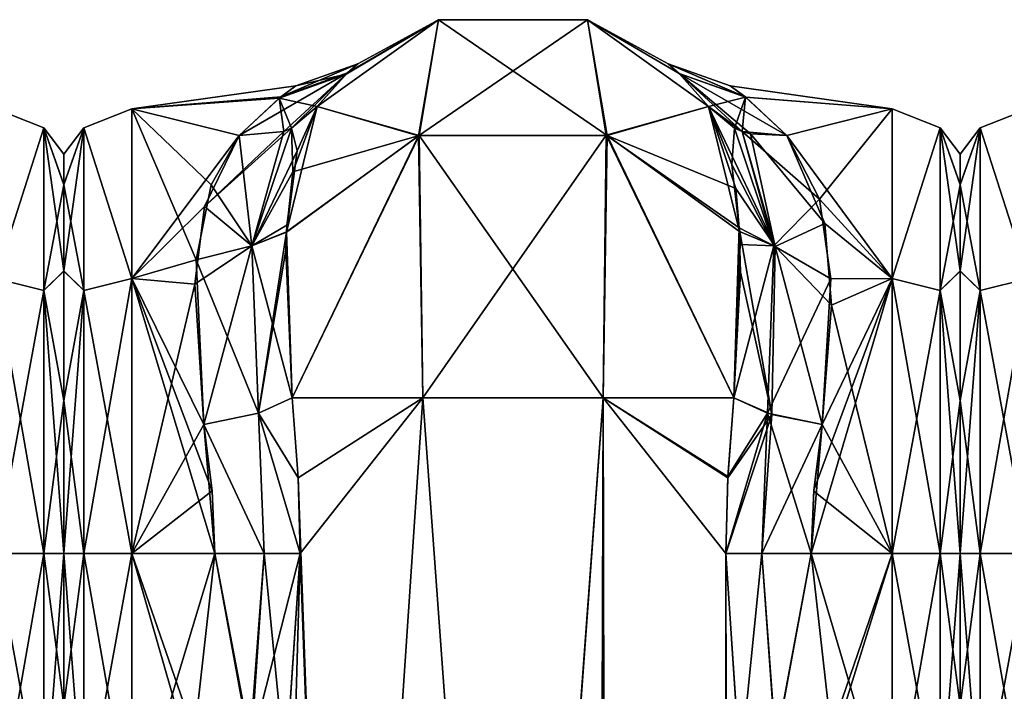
# Model space of a CAD drawing. Extents: x -23 to 1160, y -1799 to -1.
# Tile 173 of 216: x 642 to 692, y -35 to -1. Entities that reach past the tile are written whole.
import ezdxf

# ---------------------------------------------------------------- set-up
doc = ezdxf.new("R2010")
doc.units = 0
doc.header["$LTSCALE"] = 72.282644
for name, color, linetype in [('1000', 7, 'CONTINUOUS'), ('1002', 7, 'CONTINUOUS'), ('1003', 7, 'CONTINUOUS'), ('1004', 7, 'CONTINUOUS'), ('1007', 7, 'CONTINUOUS'), ('1008', 7, 'CONTINUOUS'), ('1027', 7, 'CONTINUOUS'), ('1028', 7, 'CONTINUOUS'), ('1029', 7, 'CONTINUOUS'), ('1030', 7, 'CONTINUOUS'), ('1032', 7, 'CONTINUOUS'), ('1033', 7, 'CONTINUOUS'), ('1034', 7, 'CONTINUOUS'), ('1035', 7, 'CONTINUOUS'), ('1036', 7, 'CONTINUOUS'), ('1040', 7, 'CONTINUOUS'), ('1041', 7, 'CONTINUOUS'), ('1042', 7, 'CONTINUOUS'), ('1043', 7, 'CONTINUOUS'), ('1044', 7, 'CONTINUOUS'), ('1078', 7, 'CONTINUOUS'), ('1083', 7, 'CONTINUOUS'), ('1084', 7, 'CONTINUOUS'), ('915', 7, 'CONTINUOUS'), ('918', 7, 'CONTINUOUS'), ('919', 7, 'CONTINUOUS'), ('991', 7, 'CONTINUOUS'), ('992', 7, 'CONTINUOUS'), ('993', 7, 'CONTINUOUS'), ('994', 7, 'CONTINUOUS'), ('995', 7, 'CONTINUOUS'), ('996', 7, 'CONTINUOUS'), ('997', 7, 'CONTINUOUS'), ('998', 7, 'CONTINUOUS'), ('999', 7, 'CONTINUOUS')]:
    doc.layers.add(name, color=color, linetype=linetype)

msp = doc.modelspace()

# ---------------------------------------------------------------- linework, layer by layer
at = {"layer": '1000', "linetype": 'CONTINUOUS'}
for points in [[(655.714, -20, 25.768), (656.021, -24.104, 26.383), (662.429, -20, 32.115), (655.714, -20, 25.768)], [(656.021, -24.104, 26.383), (658.162, -83.45, 29.29), (662.429, -20, 32.115), (656.021, -24.104, 26.383)], [(658.162, -83.45, 29.29), (667.05, -83.45, 33), (662.429, -20, 32.115), (658.162, -83.45, 29.29)], [(662.429, -20, 32.115), (667.05, -83.45, 33), (671.67, -20, 32.115), (662.429, -20, 32.115)], [(667.05, -83.45, 33), (675.795, -1716.55, 29.333), (671.67, -20, 32.115), (667.05, -83.45, 33)], [(671.67, -20, 32.115), (675.795, -1716.55, 29.333), (677.976, -28, 26.571), (671.67, -20, 32.115)], [(678.386, -20.004, 25.768), (671.67, -20, 32.115), (678.082, -24.05, 26.377), (678.386, -20.004, 25.768)], [(678.082, -24.05, 26.377), (671.67, -20, 32.115), (677.976, -28, 26.571), (678.082, -24.05, 26.377)], [(656.124, -28, 26.571), (658.162, -83.45, 29.29), (656.021, -24.104, 26.383), (656.124, -28, 26.571)], [(655.394, -39.016, 25.015), (658.162, -83.45, 29.29), (656.124, -28, 26.571), (655.394, -39.016, 25.015)], [(675.795, -1716.55, 29.333), (679.55, -1716.55, 20.5), (677.976, -28, 26.571), (675.795, -1716.55, 29.333)], [(677.976, -28, 26.571), (679.55, -1716.55, 20.5), (678.705, -39.005, 25.017), (677.976, -28, 26.571)]]:
    msp.add_3dface(points, dxfattribs=at)
at = {"layer": '1002', "linetype": 'CONTINUOUS'}
for points in [[(644, -7.503, -0.009), (644, -9.067, -7.858), (644, -9.061, 7.844), (644, -7.503, -0.009)], [(644, -9.061, 7.844), (644, -9.067, -7.858), (644, -13.49, 14.479), (644, -9.061, 7.844)], [(644, -9.067, -7.858), (644, -13.498, -14.487), (644, -13.49, 14.479), (644, -9.067, -7.858)], [(644, -13.49, 14.479), (644, -13.498, -14.487), (644, -20.146, 18.933), (644, -13.49, 14.479)], [(644, -13.498, -14.487), (644, -20.151, -18.934), (644, -20.146, 18.933), (644, -13.498, -14.487)], [(644, -20.151, -18.934), (644, -28, -20.5), (644, -20.146, 18.933), (644, -20.151, -18.934)], [(644, -20.146, 18.933), (644, -28, -20.5), (644, -28, 20.5), (644, -20.146, 18.933)], [(644, -28, 20.5), (644, -28, -20.5), (644, -35.792, -18.957), (644, -28, 20.5)], [(644, -35.799, 18.954), (644, -28, 20.5), (644, -35.792, -18.957), (644, -35.799, 18.954)]]:
    msp.add_3dface(points, dxfattribs=at)
at = {"layer": '1003', "linetype": 'CONTINUOUS'}
for points in [[(655.909, -4.001, -0.19), (655.052, -4.622, -5.427), (647.5, -5.174, 7.414), (655.909, -4.001, -0.19)], [(655.142, -4.552, 5.116), (655.909, -4.001, -0.19), (647.5, -5.174, 7.414), (655.142, -4.552, 5.116)], [(652.993, -6.547, 10.759), (655.142, -4.552, 5.116), (647.5, -5.174, 7.414), (652.993, -6.547, 10.759)], [(655.052, -4.622, -5.427), (652.993, -6.547, -10.759), (647.5, -5.175, -7.417), (655.052, -4.622, -5.427)], [(647.5, -5.174, 7.414), (655.052, -4.622, -5.427), (647.5, -5.175, -7.417), (647.5, -5.174, 7.414)], [(647.5, -13.877, 19.404), (652.993, -6.547, 10.759), (647.5, -5.174, 7.414), (647.5, -13.877, 19.404)], [(647.5, -5.175, -7.417), (652.993, -6.547, -10.759), (651.558, -9.068, -14.75), (647.5, -5.175, -7.417)], [(647.5, -13.88, -19.407), (647.5, -5.175, -7.417), (650.799, -12.931, -18.68), (647.5, -13.88, -19.407)], [(650.799, -12.931, -18.68), (647.5, -5.175, -7.417), (651.558, -9.068, -14.75), (650.799, -12.931, -18.68)], [(651.227, -10.182, 16.079), (652.993, -6.547, 10.759), (647.5, -13.877, 19.404), (651.227, -10.182, 16.079)], [(650.722, -14.172, 19.616), (651.227, -10.182, 16.079), (647.5, -13.877, 19.404), (650.722, -14.172, 19.616)], [(651.18, -21.379, -23.069), (647.5, -13.88, -19.407), (650.799, -12.931, -18.68), (651.18, -21.379, -23.069)], [(647.5, -28, 24), (650.722, -14.172, 19.616), (647.5, -13.877, 19.404), (647.5, -28, 24)], [(647.5, -28, -24), (647.5, -13.88, -19.407), (651.753, -28, -24), (647.5, -28, -24)], [(651.753, -28, -24), (647.5, -13.88, -19.407), (651.611, -24.794, -23.785), (651.753, -28, -24)], [(651.611, -24.794, -23.785), (647.5, -13.88, -19.407), (651.18, -21.379, -23.069), (651.611, -24.794, -23.785)], [(651.18, -21.379, 23.069), (650.722, -14.172, 19.616), (647.5, -28, 24), (651.18, -21.379, 23.069)], [(651.611, -24.787, 23.784), (651.18, -21.379, 23.069), (647.5, -28, 24), (651.611, -24.787, 23.784)], [(651.753, -28, 24), (651.611, -24.787, 23.784), (647.5, -28, 24), (651.753, -28, 24)]]:
    msp.add_3dface(points, dxfattribs=at)
at = {"layer": '1004', "linetype": 'CONTINUOUS'}
for points in [[(651.753, -28, 24), (647.5, -28, 24), (647.5, -42.103, 19.419), (651.753, -28, 24)], [(651.753, -28, 24), (647.5, -42.103, 19.419), (650.726, -37.118, 22.201), (651.753, -28, 24)], [(647.5, -28, -24), (651.753, -28, -24), (650.706, -37.264, -22.14), (647.5, -28, -24)], [(650.484, -38.393, -21.633), (647.5, -28, -24), (650.706, -37.264, -22.14), (650.484, -38.393, -21.633)], [(647.5, -28, -24), (650.484, -38.393, -21.633), (647.5, -42.099, -19.422), (647.5, -28, -24)]]:
    msp.add_3dface(points, dxfattribs=at)
at = {"layer": '1007', "linetype": 'CONTINUOUS'}
for points in [[(647.5, -13.877, 19.404), (647.5, -5.174, 7.414), (645.025, -6.15, 7.1), (647.5, -13.877, 19.404)], [(647.5, -5.174, 7.414), (647.5, -5.175, -7.417), (645.025, -6.15, -7.1), (647.5, -5.174, 7.414)], [(647.5, -5.174, 7.414), (645.025, -6.15, -7.1), (645.025, -6.15, 7.1), (647.5, -5.174, 7.414)], [(647.5, -5.175, -7.417), (647.5, -13.88, -19.407), (645.025, -6.15, -7.1), (647.5, -5.175, -7.417)], [(644, -9.067, -7.858), (644, -7.503, -0.009), (645.025, -6.15, -7.1), (644, -9.067, -7.858)], [(645.025, -14.496, -18.587), (644, -9.067, -7.858), (645.025, -6.15, -7.1), (645.025, -14.496, -18.587)], [(644, -7.503, -0.009), (644, -9.061, 7.844), (645.025, -6.15, 7.1), (644, -7.503, -0.009)], [(645.025, -6.15, -7.1), (644, -7.503, -0.009), (645.025, -6.15, 7.1), (645.025, -6.15, -7.1)], [(644, -9.061, 7.844), (644, -13.49, 14.479), (645.025, -6.15, 7.1), (644, -9.061, 7.844)], [(645.025, -6.15, 7.1), (644, -13.49, 14.479), (645.025, -14.496, 18.587), (645.025, -6.15, 7.1)], [(647.5, -13.877, 19.404), (645.025, -6.15, 7.1), (645.025, -14.496, 18.587), (647.5, -13.877, 19.404)], [(647.5, -13.88, -19.407), (645.025, -14.496, -18.587), (645.025, -6.15, -7.1), (647.5, -13.88, -19.407)], [(644, -13.498, -14.487), (644, -9.067, -7.858), (645.025, -14.496, -18.587), (644, -13.498, -14.487)], [(644, -13.49, 14.479), (644, -20.146, 18.933), (645.025, -14.496, 18.587), (644, -13.49, 14.479)], [(644, -20.151, -18.934), (644, -13.498, -14.487), (645.025, -14.496, -18.587), (644, -20.151, -18.934)], [(647.5, -28, 24), (647.5, -13.877, 19.404), (645.025, -28, 22.975), (647.5, -28, 24)], [(645.025, -28, 22.975), (647.5, -13.877, 19.404), (645.025, -14.496, 18.587), (645.025, -28, 22.975)], [(647.5, -13.88, -19.407), (647.5, -28, -24), (645.025, -14.496, -18.587), (647.5, -13.88, -19.407)], [(645.025, -28, -22.975), (644, -20.151, -18.934), (645.025, -14.496, -18.587), (645.025, -28, -22.975)], [(644, -20.146, 18.933), (644, -28, 20.5), (645.025, -14.496, 18.587), (644, -20.146, 18.933)], [(644, -28, 20.5), (645.025, -28, 22.975), (645.025, -14.496, 18.587), (644, -28, 20.5)], [(647.5, -28, -24), (645.025, -28, -22.975), (645.025, -14.496, -18.587), (647.5, -28, -24)], [(644, -28, -20.5), (644, -20.151, -18.934), (645.025, -28, -22.975), (644, -28, -20.5)]]:
    msp.add_3dface(points, dxfattribs=at)
at = {"layer": '1008', "linetype": 'CONTINUOUS'}
for points in [[(644, -35.792, -18.957), (644, -28, -20.5), (645.025, -41.504, -18.587), (644, -35.792, -18.957)], [(645.025, -41.504, -18.587), (644, -28, -20.5), (645.025, -28, -22.975), (645.025, -41.504, -18.587)], [(644, -28, 20.5), (644, -35.799, 18.954), (645.025, -28, 22.975), (644, -28, 20.5)], [(645.025, -28, 22.975), (644, -35.799, 18.954), (645.025, -41.504, 18.587), (645.025, -28, 22.975)], [(647.5, -42.103, 19.419), (647.5, -28, 24), (645.025, -41.504, 18.587), (647.5, -42.103, 19.419)], [(647.5, -28, 24), (645.025, -28, 22.975), (645.025, -41.504, 18.587), (647.5, -28, 24)], [(647.5, -28, -24), (647.5, -42.099, -19.422), (645.025, -28, -22.975), (647.5, -28, -24)], [(647.5, -42.099, -19.422), (645.025, -41.504, -18.587), (645.025, -28, -22.975), (647.5, -42.099, -19.422)]]:
    msp.add_3dface(points, dxfattribs=at)
at = {"layer": '1027', "linetype": 'CONTINUOUS'}
for points in [[(655.909, -4.001, -0.19), (655.142, -4.552, 5.116), (659.094, -2.858, -0.227), (655.909, -4.001, -0.19)], [(655.142, -4.552, 5.116), (658.551, -3.334, 6.193), (659.094, -2.858, -0.227), (655.142, -4.552, 5.116)], [(655.909, -4.001, -0.19), (659.094, -2.858, -0.227), (658.486, -3.394, -6.56), (655.909, -4.001, -0.19)], [(655.142, -4.552, 5.116), (652.993, -6.547, 10.759), (658.551, -3.334, 6.193), (655.142, -4.552, 5.116)], [(658.551, -3.334, 6.193), (652.993, -6.547, 10.759), (655.287, -6.331, 11.72), (658.551, -3.334, 6.193)], [(655.052, -4.622, -5.427), (655.909, -4.001, -0.19), (658.486, -3.394, -6.56), (655.052, -4.622, -5.427)], [(655.052, -4.622, -5.427), (658.486, -3.394, -6.56), (657.009, -5.055, -13), (655.052, -4.622, -5.427)], [(655.685, -6.159, 11.954), (658.551, -3.334, 6.193), (655.287, -6.331, 11.72), (655.685, -6.159, 11.954)], [(657.009, -5.055, 13.001), (658.551, -3.334, 6.193), (655.685, -6.159, 11.954), (657.009, -5.055, 13.001)], [(652.993, -6.547, -10.759), (655.052, -4.622, -5.427), (655.287, -6.331, -11.72), (652.993, -6.547, -10.759)], [(655.052, -4.622, -5.427), (657.009, -5.055, -13), (655.684, -6.159, -11.954), (655.052, -4.622, -5.427)], [(655.052, -4.622, -5.427), (655.684, -6.159, -11.954), (655.287, -6.331, -11.72), (655.052, -4.622, -5.427)]]:
    msp.add_3dface(points, dxfattribs=at)
at = {"layer": '1028', "linetype": 'CONTINUOUS'}
for points in [[(655.749, -8.401, 18.51), (657.009, -5.055, 13.001), (655.685, -6.159, 11.954), (655.749, -8.401, 18.51)], [(651.227, -10.182, 16.079), (653.657, -12.213, 19.234), (655.685, -6.159, 11.954), (651.227, -10.182, 16.079)], [(651.227, -10.182, 16.079), (655.685, -6.159, 11.954), (655.287, -6.331, 11.72), (651.227, -10.182, 16.079)], [(652.993, -6.547, 10.759), (651.227, -10.182, 16.079), (655.287, -6.331, 11.72), (652.993, -6.547, 10.759)], [(653.657, -12.213, 19.234), (655.749, -8.401, 18.51), (655.685, -6.159, 11.954), (653.657, -12.213, 19.234)], [(655.424, -11.483, 21.583), (655.749, -8.401, 18.51), (653.657, -12.213, 19.234), (655.424, -11.483, 21.583)], [(651.227, -10.182, 16.079), (650.722, -14.172, 19.616), (653.657, -12.213, 19.234), (651.227, -10.182, 16.079)], [(653.994, -20.789, 23.818), (655.424, -11.483, 21.583), (653.657, -12.213, 19.234), (653.994, -20.789, 23.818)], [(655.388, -12.425, 22.306), (655.424, -11.483, 21.583), (653.994, -20.789, 23.818), (655.388, -12.425, 22.306)], [(650.722, -14.172, 19.616), (651.18, -21.379, 23.069), (653.657, -12.213, 19.234), (650.722, -14.172, 19.616)], [(651.18, -21.379, 23.069), (653.994, -20.789, 23.818), (653.657, -12.213, 19.234), (651.18, -21.379, 23.069)], [(655.714, -20, 25.768), (655.388, -12.425, 22.306), (653.994, -20.789, 23.818), (655.714, -20, 25.768)]]:
    msp.add_3dface(points, dxfattribs=at)
at = {"layer": '1029', "linetype": 'CONTINUOUS'}
for points in [[(656.021, -24.104, 26.383), (655.714, -20, 25.768), (653.994, -20.789, 23.818), (656.021, -24.104, 26.383)], [(651.18, -21.379, 23.069), (654.288, -28, 24.691), (653.994, -20.789, 23.818), (651.18, -21.379, 23.069)], [(656.124, -28, 26.571), (656.021, -24.104, 26.383), (653.994, -20.789, 23.818), (656.124, -28, 26.571)], [(654.288, -28, 24.691), (656.124, -28, 26.571), (653.994, -20.789, 23.818), (654.288, -28, 24.691)], [(651.18, -21.379, 23.069), (651.611, -24.787, 23.784), (651.753, -28, 24), (651.18, -21.379, 23.069)], [(651.18, -21.379, 23.069), (651.753, -28, 24), (654.288, -28, 24.691), (651.18, -21.379, 23.069)]]:
    msp.add_3dface(points, dxfattribs=at)
at = {"layer": '1030', "linetype": 'CONTINUOUS'}
for points in [[(651.753, -28, 24), (650.726, -37.118, 22.201), (653.611, -37.831, 22.912), (651.753, -28, 24)], [(651.753, -28, 24), (653.611, -37.831, 22.912), (654.288, -28, 24.691), (651.753, -28, 24)], [(655.394, -39.016, 25.015), (656.124, -28, 26.571), (653.611, -37.831, 22.912), (655.394, -39.016, 25.015)], [(653.611, -37.831, 22.912), (656.124, -28, 26.571), (654.288, -28, 24.691), (653.611, -37.831, 22.912)]]:
    msp.add_3dface(points, dxfattribs=at)
at = {"layer": '1032', "linetype": 'CONTINUOUS'}
for points in [[(650.706, -37.264, -22.14), (651.753, -28, -24), (653.552, -37.806, -22.877), (650.706, -37.264, -22.14)], [(651.753, -28, -24), (654.288, -28, -24.691), (653.552, -37.806, -22.877), (651.753, -28, -24)], [(654.288, -28, -24.691), (655.375, -39.193, -24.967), (653.552, -37.806, -22.877), (654.288, -28, -24.691)], [(656.124, -28, -26.571), (655.375, -39.193, -24.967), (654.288, -28, -24.691), (656.124, -28, -26.571)]]:
    msp.add_3dface(points, dxfattribs=at)
at = {"layer": '1033', "linetype": 'CONTINUOUS'}
for points in [[(655.714, -20, -25.768), (656.022, -24.114, -26.384), (653.993, -20.789, -23.818), (655.714, -20, -25.768)], [(651.18, -21.379, -23.069), (653.993, -20.789, -23.818), (654.288, -28, -24.691), (651.18, -21.379, -23.069)], [(656.022, -24.114, -26.384), (656.124, -28, -26.571), (653.993, -20.789, -23.818), (656.022, -24.114, -26.384)], [(653.993, -20.789, -23.818), (656.124, -28, -26.571), (654.288, -28, -24.691), (653.993, -20.789, -23.818)], [(651.753, -28, -24), (651.611, -24.794, -23.785), (651.18, -21.379, -23.069), (651.753, -28, -24)], [(651.753, -28, -24), (651.18, -21.379, -23.069), (654.288, -28, -24.691), (651.753, -28, -24)]]:
    msp.add_3dface(points, dxfattribs=at)
at = {"layer": '1034', "linetype": 'CONTINUOUS'}
for points in [[(657.009, -5.055, -13), (655.984, -7.335, -17.105), (655.684, -6.159, -11.954), (657.009, -5.055, -13)], [(651.558, -9.068, -14.75), (652.993, -6.547, -10.759), (653.657, -12.211, -19.232), (651.558, -9.068, -14.75)], [(653.657, -12.211, -19.232), (652.993, -6.547, -10.759), (655.287, -6.331, -11.72), (653.657, -12.211, -19.232)], [(655.684, -6.159, -11.954), (653.657, -12.211, -19.232), (655.287, -6.331, -11.72), (655.684, -6.159, -11.954)], [(655.684, -6.159, -11.954), (655.984, -7.335, -17.105), (653.657, -12.211, -19.232), (655.684, -6.159, -11.954)], [(655.984, -7.335, -17.105), (655.442, -11.147, -21.304), (653.657, -12.211, -19.232), (655.984, -7.335, -17.105)], [(650.799, -12.931, -18.68), (651.558, -9.068, -14.75), (653.657, -12.211, -19.232), (650.799, -12.931, -18.68)], [(655.442, -11.147, -21.304), (655.423, -11.496, -21.593), (653.657, -12.211, -19.232), (655.442, -11.147, -21.304)], [(655.423, -11.496, -21.593), (655.714, -20, -25.768), (653.657, -12.211, -19.232), (655.423, -11.496, -21.593)], [(650.799, -12.931, -18.68), (653.657, -12.211, -19.232), (653.993, -20.789, -23.818), (650.799, -12.931, -18.68)], [(653.657, -12.211, -19.232), (655.714, -20, -25.768), (653.993, -20.789, -23.818), (653.657, -12.211, -19.232)], [(651.18, -21.379, -23.069), (650.799, -12.931, -18.68), (653.993, -20.789, -23.818), (651.18, -21.379, -23.069)]]:
    msp.add_3dface(points, dxfattribs=at)
at = {"layer": '1035', "linetype": 'CONTINUOUS'}
for points in [[(678.386, -20.004, 25.768), (678.082, -24.05, 26.377), (680.107, -20.789, 23.818), (678.386, -20.004, 25.768)], [(678.082, -24.05, 26.377), (677.976, -28, 26.571), (680.107, -20.789, 23.818), (678.082, -24.05, 26.377)], [(680.107, -20.789, 23.818), (677.976, -28, 26.571), (679.812, -28, 24.691), (680.107, -20.789, 23.818)], [(682.347, -28, 24), (680.107, -20.789, 23.818), (679.812, -28, 24.691), (682.347, -28, 24)], [(682.347, -28, 24), (682.92, -21.379, 23.069), (680.107, -20.789, 23.818), (682.347, -28, 24)], [(682.92, -21.379, 23.069), (682.347, -28, 24), (682.494, -24.747, 23.779), (682.92, -21.379, 23.069)]]:
    msp.add_3dface(points, dxfattribs=at)
at = {"layer": '1036', "linetype": 'CONTINUOUS'}
for points in [[(677.976, -28, 26.571), (678.705, -39.005, 25.017), (679.812, -28, 24.691), (677.976, -28, 26.571)], [(678.705, -39.005, 25.017), (680.528, -37.815, 22.889), (679.812, -28, 24.691), (678.705, -39.005, 25.017)], [(680.528, -37.815, 22.889), (682.347, -28, 24), (679.812, -28, 24.691), (680.528, -37.815, 22.889)], [(683.372, -37.11, 22.204), (682.347, -28, 24), (680.528, -37.815, 22.889), (683.372, -37.11, 22.204)]]:
    msp.add_3dface(points, dxfattribs=at)
at = {"layer": '1040', "linetype": 'CONTINUOUS'}
for points in [[(678.706, -39.014, -25.014), (677.976, -28, -26.571), (679.812, -28, -24.691), (678.706, -39.014, -25.014)], [(678.706, -39.014, -25.014), (679.812, -28, -24.691), (680.53, -37.815, -22.888), (678.706, -39.014, -25.014)], [(679.812, -28, -24.691), (682.347, -28, -24), (680.53, -37.815, -22.888), (679.812, -28, -24.691)], [(682.347, -28, -24), (683.374, -37.118, -22.201), (680.53, -37.815, -22.888), (682.347, -28, -24)]]:
    msp.add_3dface(points, dxfattribs=at)
at = {"layer": '1041', "linetype": 'CONTINUOUS'}
for points in [[(678.079, -24.109, -26.384), (678.386, -20.003, -25.768), (680.327, -20.856, -23.687), (678.079, -24.109, -26.384)], [(677.976, -28, -26.571), (678.079, -24.109, -26.384), (680.327, -20.856, -23.687), (677.976, -28, -26.571)], [(677.976, -28, -26.571), (680.327, -20.856, -23.687), (679.812, -28, -24.691), (677.976, -28, -26.571)], [(680.327, -20.856, -23.687), (682.92, -21.379, -23.069), (679.812, -28, -24.691), (680.327, -20.856, -23.687)], [(682.92, -21.379, -23.069), (682.347, -28, -24), (679.812, -28, -24.691), (682.92, -21.379, -23.069)], [(682.92, -21.379, -23.069), (682.489, -24.788, -23.784), (682.347, -28, -24), (682.92, -21.379, -23.069)]]:
    msp.add_3dface(points, dxfattribs=at)
at = {"layer": '1042', "linetype": 'CONTINUOUS'}
for points in [[(678.485, -9.269, -19.506), (677.091, -5.055, -13), (680.506, -12.234, -19.195), (678.485, -9.269, -19.506)], [(677.091, -5.055, -13), (678.813, -6.331, -11.72), (680.506, -12.234, -19.195), (677.091, -5.055, -13)], [(678.813, -6.331, -11.72), (679.234, -6.462, -11.497), (680.506, -12.234, -19.195), (678.813, -6.331, -11.72)], [(681.107, -6.547, -10.759), (683.058, -11.066, -17.007), (679.234, -6.462, -11.497), (681.107, -6.547, -10.759)], [(679.234, -6.462, -11.497), (683.058, -11.066, -17.007), (680.506, -12.234, -19.195), (679.234, -6.462, -11.497)], [(678.665, -11.281, -21.417), (678.485, -9.269, -19.506), (680.506, -12.234, -19.195), (678.665, -11.281, -21.417)], [(683.058, -11.066, -17.007), (683.401, -15.248, -20.332), (680.506, -12.234, -19.195), (683.058, -11.066, -17.007)], [(678.729, -13.561, -23.072), (678.665, -11.281, -21.417), (680.327, -20.856, -23.687), (678.729, -13.561, -23.072)], [(678.665, -11.281, -21.417), (680.506, -12.234, -19.195), (680.327, -20.856, -23.687), (678.665, -11.281, -21.417)], [(680.506, -12.234, -19.195), (682.92, -21.379, -23.069), (680.327, -20.856, -23.687), (680.506, -12.234, -19.195)], [(683.401, -15.248, -20.332), (682.92, -21.379, -23.069), (680.506, -12.234, -19.195), (683.401, -15.248, -20.332)], [(678.386, -20.003, -25.768), (678.729, -13.561, -23.072), (680.327, -20.856, -23.687), (678.386, -20.003, -25.768)]]:
    msp.add_3dface(points, dxfattribs=at)
at = {"layer": '1043', "linetype": 'CONTINUOUS'}
for points in [[(678.987, -4.575, 5.222), (678.192, -4, -0.031), (675.006, -2.859, -0.034), (678.987, -4.575, 5.222)], [(678.987, -4.575, 5.222), (675.006, -2.859, -0.034), (675.571, -3.355, 6.321), (678.987, -4.575, 5.222)], [(678.192, -4, -0.031), (678.994, -4.581, -5.25), (675.006, -2.859, -0.034), (678.192, -4, -0.031)], [(678.994, -4.581, -5.25), (675.575, -3.358, -6.35), (675.006, -2.859, -0.034), (678.994, -4.581, -5.25)], [(677.091, -5.055, 13), (678.987, -4.575, 5.222), (675.571, -3.355, 6.321), (677.091, -5.055, 13)], [(678.994, -4.581, -5.25), (681.107, -6.547, -10.759), (675.575, -3.358, -6.35), (678.994, -4.581, -5.25)], [(675.575, -3.358, -6.35), (681.107, -6.547, -10.759), (679.234, -6.462, -11.497), (675.575, -3.358, -6.35)], [(677.091, -5.055, -13), (675.575, -3.358, -6.35), (678.813, -6.331, -11.72), (677.091, -5.055, -13)], [(678.813, -6.331, -11.72), (675.575, -3.358, -6.35), (679.234, -6.462, -11.497), (678.813, -6.331, -11.72)], [(678.987, -4.575, 5.222), (677.091, -5.055, 13), (678.415, -6.159, 11.954), (678.987, -4.575, 5.222)], [(678.987, -4.575, 5.222), (678.415, -6.159, 11.954), (678.813, -6.331, 11.72), (678.987, -4.575, 5.222)], [(681.107, -6.547, 10.759), (678.987, -4.575, 5.222), (678.813, -6.331, 11.72), (681.107, -6.547, 10.759)]]:
    msp.add_3dface(points, dxfattribs=at)
at = {"layer": '1044', "linetype": 'CONTINUOUS'}
for points in [[(677.091, -5.055, 13), (678.281, -8.036, 18.056), (678.415, -6.159, 11.954), (677.091, -5.055, 13)], [(678.281, -8.036, 18.056), (680.443, -12.213, 19.233), (678.415, -6.159, 11.954), (678.281, -8.036, 18.056)], [(678.415, -6.159, 11.954), (680.443, -12.213, 19.233), (678.813, -6.331, 11.72), (678.415, -6.159, 11.954)], [(682.773, -9.804, 15.65), (681.107, -6.547, 10.759), (678.813, -6.331, 11.72), (682.773, -9.804, 15.65)], [(680.443, -12.213, 19.233), (682.773, -9.804, 15.65), (678.813, -6.331, 11.72), (680.443, -12.213, 19.233)], [(678.281, -8.036, 18.056), (678.675, -11.469, 21.573), (680.443, -12.213, 19.233), (678.281, -8.036, 18.056)], [(683.365, -13.895, 19.418), (682.773, -9.804, 15.65), (680.443, -12.213, 19.233), (683.365, -13.895, 19.418)], [(678.675, -11.469, 21.573), (678.704, -12.137, 22.093), (680.443, -12.213, 19.233), (678.675, -11.469, 21.573)], [(678.704, -12.137, 22.093), (678.386, -20.004, 25.768), (680.443, -12.213, 19.233), (678.704, -12.137, 22.093)], [(678.386, -20.004, 25.768), (680.107, -20.789, 23.818), (680.443, -12.213, 19.233), (678.386, -20.004, 25.768)], [(680.107, -20.789, 23.818), (683.365, -13.895, 19.418), (680.443, -12.213, 19.233), (680.107, -20.789, 23.818)], [(682.92, -21.379, 23.069), (683.365, -13.895, 19.418), (680.107, -20.789, 23.818), (682.92, -21.379, 23.069)]]:
    msp.add_3dface(points, dxfattribs=at)
at = {"layer": '1078', "linetype": 'CONTINUOUS'}
for points in [[(690, -7.503, -0.009), (690, -9.067, -7.858), (690, -9.061, 7.844), (690, -7.503, -0.009)], [(690, -9.061, 7.844), (690, -9.067, -7.858), (690, -13.49, 14.479), (690, -9.061, 7.844)], [(690, -9.067, -7.858), (690, -13.498, -14.487), (690, -13.49, 14.479), (690, -9.067, -7.858)], [(690, -13.49, 14.479), (690, -13.498, -14.487), (690, -20.146, 18.933), (690, -13.49, 14.479)], [(690, -13.498, -14.487), (690, -20.151, -18.934), (690, -20.146, 18.933), (690, -13.498, -14.487)], [(690, -20.151, -18.934), (690, -28, -20.5), (690, -20.146, 18.933), (690, -20.151, -18.934)], [(690, -20.146, 18.933), (690, -28, -20.5), (690, -28, 20.5), (690, -20.146, 18.933)], [(690, -28, 20.5), (690, -28, -20.5), (690, -35.792, -18.957), (690, -28, 20.5)], [(690, -35.799, 18.954), (690, -28, 20.5), (690, -35.792, -18.957), (690, -35.799, 18.954)]]:
    msp.add_3dface(points, dxfattribs=at)
at = {"layer": '1083', "linetype": 'CONTINUOUS'}
for points in [[(693.5, -13.877, 19.404), (693.5, -5.174, 7.414), (691.025, -6.15, 7.1), (693.5, -13.877, 19.404)], [(693.5, -5.174, 7.414), (693.5, -5.175, -7.417), (691.025, -6.15, -7.1), (693.5, -5.174, 7.414)], [(693.5, -5.174, 7.414), (691.025, -6.15, -7.1), (691.025, -6.15, 7.1), (693.5, -5.174, 7.414)], [(693.5, -5.175, -7.417), (693.5, -13.88, -19.407), (691.025, -6.15, -7.1), (693.5, -5.175, -7.417)], [(690, -9.067, -7.858), (690, -7.503, -0.009), (691.025, -6.15, -7.1), (690, -9.067, -7.858)], [(691.025, -14.496, -18.587), (690, -9.067, -7.858), (691.025, -6.15, -7.1), (691.025, -14.496, -18.587)], [(690, -7.503, -0.009), (690, -9.061, 7.844), (691.025, -6.15, 7.1), (690, -7.503, -0.009)], [(691.025, -6.15, -7.1), (690, -7.503, -0.009), (691.025, -6.15, 7.1), (691.025, -6.15, -7.1)], [(690, -9.061, 7.844), (690, -13.49, 14.479), (691.025, -6.15, 7.1), (690, -9.061, 7.844)], [(691.025, -6.15, 7.1), (690, -13.49, 14.479), (691.025, -14.496, 18.587), (691.025, -6.15, 7.1)], [(693.5, -13.877, 19.404), (691.025, -6.15, 7.1), (691.025, -14.496, 18.587), (693.5, -13.877, 19.404)], [(693.5, -13.88, -19.407), (691.025, -14.496, -18.587), (691.025, -6.15, -7.1), (693.5, -13.88, -19.407)], [(690, -13.498, -14.487), (690, -9.067, -7.858), (691.025, -14.496, -18.587), (690, -13.498, -14.487)], [(690, -13.49, 14.479), (690, -20.146, 18.933), (691.025, -14.496, 18.587), (690, -13.49, 14.479)], [(690, -20.151, -18.934), (690, -13.498, -14.487), (691.025, -14.496, -18.587), (690, -20.151, -18.934)], [(693.5, -28, 24), (693.5, -13.877, 19.404), (691.025, -28, 22.975), (693.5, -28, 24)], [(691.025, -28, 22.975), (693.5, -13.877, 19.404), (691.025, -14.496, 18.587), (691.025, -28, 22.975)], [(693.5, -13.88, -19.407), (693.5, -28, -24), (691.025, -14.496, -18.587), (693.5, -13.88, -19.407)], [(691.025, -28, -22.975), (690, -20.151, -18.934), (691.025, -14.496, -18.587), (691.025, -28, -22.975)], [(690, -20.146, 18.933), (690, -28, 20.5), (691.025, -14.496, 18.587), (690, -20.146, 18.933)], [(690, -28, 20.5), (691.025, -28, 22.975), (691.025, -14.496, 18.587), (690, -28, 20.5)], [(693.5, -28, -24), (691.025, -28, -22.975), (691.025, -14.496, -18.587), (693.5, -28, -24)], [(690, -28, -20.5), (690, -20.151, -18.934), (691.025, -28, -22.975), (690, -28, -20.5)]]:
    msp.add_3dface(points, dxfattribs=at)
at = {"layer": '1084', "linetype": 'CONTINUOUS'}
for points in [[(690, -35.792, -18.957), (690, -28, -20.5), (691.025, -41.504, -18.587), (690, -35.792, -18.957)], [(691.025, -41.504, -18.587), (690, -28, -20.5), (691.025, -28, -22.975), (691.025, -41.504, -18.587)], [(690, -28, 20.5), (690, -35.799, 18.954), (691.025, -28, 22.975), (690, -28, 20.5)], [(691.025, -28, 22.975), (690, -35.799, 18.954), (691.025, -41.504, 18.587), (691.025, -28, 22.975)], [(693.5, -42.103, 19.419), (693.5, -28, 24), (691.025, -41.504, 18.587), (693.5, -42.103, 19.419)], [(693.5, -28, 24), (691.025, -28, 22.975), (691.025, -41.504, 18.587), (693.5, -28, 24)], [(693.5, -28, -24), (693.5, -42.099, -19.422), (691.025, -28, -22.975), (693.5, -28, -24)], [(693.5, -42.099, -19.422), (691.025, -41.504, -18.587), (691.025, -28, -22.975), (693.5, -42.099, -19.422)]]:
    msp.add_3dface(points, dxfattribs=at)
at = {"layer": '915', "linetype": 'CONTINUOUS'}
for points in [[(644, -7.503, 0.009), (644, -9.067, 7.858), (644, -9.061, -7.844), (644, -7.503, 0.009)], [(644, -9.061, -7.844), (644, -9.067, 7.858), (644, -13.49, -14.479), (644, -9.061, -7.844)], [(644, -9.067, 7.858), (644, -13.498, 14.487), (644, -13.49, -14.479), (644, -9.067, 7.858)], [(644, -13.49, -14.479), (644, -13.498, 14.487), (644, -20.146, -18.933), (644, -13.49, -14.479)], [(644, -13.498, 14.487), (644, -20.151, 18.934), (644, -20.146, -18.933), (644, -13.498, 14.487)], [(644, -20.151, 18.934), (644, -28, 20.5), (644, -20.146, -18.933), (644, -20.151, 18.934)], [(644, -20.146, -18.933), (644, -28, 20.5), (644, -28, -20.5), (644, -20.146, -18.933)], [(644, -28, -20.5), (644, -28, 20.5), (644, -35.792, 18.957), (644, -28, -20.5)], [(644, -35.799, -18.954), (644, -28, -20.5), (644, -35.792, 18.957), (644, -35.799, -18.954)]]:
    msp.add_3dface(points, dxfattribs=at)
at = {"layer": '918', "linetype": 'CONTINUOUS'}
for points in [[(640.5, -13.877, -19.404), (640.5, -5.174, -7.414), (642.975, -6.15, -7.1), (640.5, -13.877, -19.404)], [(640.5, -5.174, -7.414), (640.5, -5.175, 7.417), (642.975, -6.15, 7.1), (640.5, -5.174, -7.414)], [(640.5, -5.174, -7.414), (642.975, -6.15, 7.1), (642.975, -6.15, -7.1), (640.5, -5.174, -7.414)], [(640.5, -5.175, 7.417), (640.5, -13.88, 19.407), (642.975, -6.15, 7.1), (640.5, -5.175, 7.417)], [(640.5, -13.877, -19.404), (642.975, -6.15, -7.1), (642.975, -14.496, -18.587), (640.5, -13.877, -19.404)], [(640.5, -13.88, 19.407), (642.975, -14.496, 18.587), (642.975, -6.15, 7.1), (640.5, -13.88, 19.407)], [(644, -9.067, 7.858), (644, -7.503, 0.009), (642.975, -6.15, 7.1), (644, -9.067, 7.858)], [(642.975, -14.496, 18.587), (644, -9.067, 7.858), (642.975, -6.15, 7.1), (642.975, -14.496, 18.587)], [(644, -7.503, 0.009), (644, -9.061, -7.844), (642.975, -6.15, -7.1), (644, -7.503, 0.009)], [(642.975, -6.15, 7.1), (644, -7.503, 0.009), (642.975, -6.15, -7.1), (642.975, -6.15, 7.1)], [(644, -9.061, -7.844), (644, -13.49, -14.479), (642.975, -6.15, -7.1), (644, -9.061, -7.844)], [(642.975, -6.15, -7.1), (644, -13.49, -14.479), (642.975, -14.496, -18.587), (642.975, -6.15, -7.1)], [(644, -13.498, 14.487), (644, -9.067, 7.858), (642.975, -14.496, 18.587), (644, -13.498, 14.487)], [(644, -13.49, -14.479), (644, -20.146, -18.933), (642.975, -14.496, -18.587), (644, -13.49, -14.479)], [(644, -20.151, 18.934), (644, -13.498, 14.487), (642.975, -14.496, 18.587), (644, -20.151, 18.934)], [(640.5, -28, -24), (640.5, -13.877, -19.404), (642.975, -28, -22.975), (640.5, -28, -24)], [(642.975, -28, -22.975), (640.5, -13.877, -19.404), (642.975, -14.496, -18.587), (642.975, -28, -22.975)], [(640.5, -13.88, 19.407), (640.5, -28, 24), (642.975, -14.496, 18.587), (640.5, -13.88, 19.407)], [(640.5, -28, 24), (642.975, -28, 22.975), (642.975, -14.496, 18.587), (640.5, -28, 24)], [(642.975, -28, 22.975), (644, -20.151, 18.934), (642.975, -14.496, 18.587), (642.975, -28, 22.975)], [(644, -20.146, -18.933), (644, -28, -20.5), (642.975, -14.496, -18.587), (644, -20.146, -18.933)], [(644, -28, -20.5), (642.975, -28, -22.975), (642.975, -14.496, -18.587), (644, -28, -20.5)], [(644, -28, 20.5), (644, -20.151, 18.934), (642.975, -28, 22.975), (644, -28, 20.5)]]:
    msp.add_3dface(points, dxfattribs=at)
at = {"layer": '919', "linetype": 'CONTINUOUS'}
for points in [[(640.5, -42.103, -19.419), (640.5, -28, -24), (642.975, -41.504, -18.587), (640.5, -42.103, -19.419)], [(640.5, -28, -24), (642.975, -28, -22.975), (642.975, -41.504, -18.587), (640.5, -28, -24)], [(640.5, -28, 24), (640.5, -42.099, 19.422), (642.975, -28, 22.975), (640.5, -28, 24)], [(640.5, -42.099, 19.422), (642.975, -41.504, 18.587), (642.975, -28, 22.975), (640.5, -42.099, 19.422)], [(644, -35.792, 18.957), (644, -28, 20.5), (642.975, -41.504, 18.587), (644, -35.792, 18.957)], [(642.975, -41.504, 18.587), (644, -28, 20.5), (642.975, -28, 22.975), (642.975, -41.504, 18.587)], [(644, -28, -20.5), (644, -35.799, -18.954), (642.975, -28, -22.975), (644, -28, -20.5)], [(642.975, -28, -22.975), (644, -35.799, -18.954), (642.975, -41.504, -18.587), (642.975, -28, -22.975)]]:
    msp.add_3dface(points, dxfattribs=at)
at = {"layer": '991', "linetype": 'CONTINUOUS'}
for points in [[(690, -7.503, 0.009), (690, -9.067, 7.858), (690, -9.061, -7.844), (690, -7.503, 0.009)], [(690, -9.061, -7.844), (690, -9.067, 7.858), (690, -13.49, -14.479), (690, -9.061, -7.844)], [(690, -9.067, 7.858), (690, -13.498, 14.487), (690, -13.49, -14.479), (690, -9.067, 7.858)], [(690, -13.49, -14.479), (690, -13.498, 14.487), (690, -20.146, -18.933), (690, -13.49, -14.479)], [(690, -13.498, 14.487), (690, -20.151, 18.934), (690, -20.146, -18.933), (690, -13.498, 14.487)], [(690, -20.151, 18.934), (690, -28, 20.5), (690, -20.146, -18.933), (690, -20.151, 18.934)], [(690, -20.146, -18.933), (690, -28, 20.5), (690, -28, -20.5), (690, -20.146, -18.933)], [(690, -28, -20.5), (690, -28, 20.5), (690, -35.792, 18.957), (690, -28, -20.5)], [(690, -35.799, -18.954), (690, -28, -20.5), (690, -35.792, 18.957), (690, -35.799, -18.954)]]:
    msp.add_3dface(points, dxfattribs=at)
at = {"layer": '992', "linetype": 'CONTINUOUS'}
for points in [[(678.192, -4, -0.031), (678.987, -4.575, 5.222), (686.5, -5.174, -7.414), (678.192, -4, -0.031)], [(678.994, -4.581, -5.25), (678.192, -4, -0.031), (686.5, -5.174, -7.414), (678.994, -4.581, -5.25)], [(678.987, -4.575, 5.222), (681.107, -6.547, 10.759), (686.5, -5.175, 7.417), (678.987, -4.575, 5.222)], [(686.5, -5.174, -7.414), (678.987, -4.575, 5.222), (686.5, -5.175, 7.417), (686.5, -5.174, -7.414)], [(681.107, -6.547, -10.759), (678.994, -4.581, -5.25), (686.5, -5.174, -7.414), (681.107, -6.547, -10.759)], [(686.5, -13.877, -19.404), (681.107, -6.547, -10.759), (686.5, -5.174, -7.414), (686.5, -13.877, -19.404)], [(681.107, -6.547, 10.759), (682.773, -9.804, 15.65), (686.5, -5.175, 7.417), (681.107, -6.547, 10.759)], [(686.5, -5.175, 7.417), (682.773, -9.804, 15.65), (686.5, -13.88, 19.407), (686.5, -5.175, 7.417)], [(683.058, -11.066, -17.007), (681.107, -6.547, -10.759), (686.5, -13.877, -19.404), (683.058, -11.066, -17.007)], [(682.773, -9.804, 15.65), (683.365, -13.895, 19.418), (686.5, -13.88, 19.407), (682.773, -9.804, 15.65)], [(683.401, -15.248, -20.332), (683.058, -11.066, -17.007), (686.5, -13.877, -19.404), (683.401, -15.248, -20.332)], [(686.5, -28, 24), (686.5, -13.88, 19.407), (682.347, -28, 24), (686.5, -28, 24)], [(682.347, -28, 24), (686.5, -13.88, 19.407), (682.494, -24.747, 23.779), (682.347, -28, 24)], [(686.5, -13.88, 19.407), (682.92, -21.379, 23.069), (682.494, -24.747, 23.779), (686.5, -13.88, 19.407)], [(683.365, -13.895, 19.418), (682.92, -21.379, 23.069), (686.5, -13.88, 19.407), (683.365, -13.895, 19.418)], [(686.5, -28, -24), (683.401, -15.248, -20.332), (686.5, -13.877, -19.404), (686.5, -28, -24)], [(682.92, -21.379, -23.069), (683.401, -15.248, -20.332), (686.5, -28, -24), (682.92, -21.379, -23.069)], [(682.489, -24.788, -23.784), (682.92, -21.379, -23.069), (686.5, -28, -24), (682.489, -24.788, -23.784)], [(682.347, -28, -24), (682.489, -24.788, -23.784), (686.5, -28, -24), (682.347, -28, -24)]]:
    msp.add_3dface(points, dxfattribs=at)
at = {"layer": '993', "linetype": 'CONTINUOUS'}
for points in [[(682.347, -28, -24), (686.5, -28, -24), (686.5, -42.103, -19.419), (682.347, -28, -24)], [(683.374, -37.118, -22.201), (682.347, -28, -24), (686.5, -42.103, -19.419), (683.374, -37.118, -22.201)], [(686.5, -28, 24), (682.347, -28, 24), (683.372, -37.11, 22.204), (686.5, -28, 24)], [(683.482, -37.713, 21.947), (686.5, -28, 24), (683.372, -37.11, 22.204), (683.482, -37.713, 21.947)], [(686.5, -28, 24), (683.482, -37.713, 21.947), (686.5, -42.099, 19.422), (686.5, -28, 24)]]:
    msp.add_3dface(points, dxfattribs=at)
at = {"layer": '994', "linetype": 'CONTINUOUS'}
for points in [[(686.5, -13.877, -19.404), (686.5, -5.174, -7.414), (688.975, -6.15, -7.1), (686.5, -13.877, -19.404)], [(686.5, -5.174, -7.414), (686.5, -5.175, 7.417), (688.975, -6.15, 7.1), (686.5, -5.174, -7.414)], [(686.5, -5.174, -7.414), (688.975, -6.15, 7.1), (688.975, -6.15, -7.1), (686.5, -5.174, -7.414)], [(686.5, -5.175, 7.417), (686.5, -13.88, 19.407), (688.975, -6.15, 7.1), (686.5, -5.175, 7.417)], [(686.5, -13.877, -19.404), (688.975, -6.15, -7.1), (688.975, -14.496, -18.587), (686.5, -13.877, -19.404)], [(686.5, -13.88, 19.407), (688.975, -14.496, 18.587), (688.975, -6.15, 7.1), (686.5, -13.88, 19.407)], [(690, -9.067, 7.858), (690, -7.503, 0.009), (688.975, -6.15, 7.1), (690, -9.067, 7.858)], [(688.975, -14.496, 18.587), (690, -9.067, 7.858), (688.975, -6.15, 7.1), (688.975, -14.496, 18.587)], [(690, -7.503, 0.009), (690, -9.061, -7.844), (688.975, -6.15, -7.1), (690, -7.503, 0.009)], [(688.975, -6.15, 7.1), (690, -7.503, 0.009), (688.975, -6.15, -7.1), (688.975, -6.15, 7.1)], [(690, -9.061, -7.844), (690, -13.49, -14.479), (688.975, -6.15, -7.1), (690, -9.061, -7.844)], [(688.975, -6.15, -7.1), (690, -13.49, -14.479), (688.975, -14.496, -18.587), (688.975, -6.15, -7.1)], [(690, -13.498, 14.487), (690, -9.067, 7.858), (688.975, -14.496, 18.587), (690, -13.498, 14.487)], [(690, -13.49, -14.479), (690, -20.146, -18.933), (688.975, -14.496, -18.587), (690, -13.49, -14.479)], [(690, -20.151, 18.934), (690, -13.498, 14.487), (688.975, -14.496, 18.587), (690, -20.151, 18.934)], [(686.5, -28, -24), (686.5, -13.877, -19.404), (688.975, -28, -22.975), (686.5, -28, -24)], [(688.975, -28, -22.975), (686.5, -13.877, -19.404), (688.975, -14.496, -18.587), (688.975, -28, -22.975)], [(686.5, -13.88, 19.407), (686.5, -28, 24), (688.975, -14.496, 18.587), (686.5, -13.88, 19.407)], [(686.5, -28, 24), (688.975, -28, 22.975), (688.975, -14.496, 18.587), (686.5, -28, 24)], [(688.975, -28, 22.975), (690, -20.151, 18.934), (688.975, -14.496, 18.587), (688.975, -28, 22.975)], [(690, -20.146, -18.933), (690, -28, -20.5), (688.975, -14.496, -18.587), (690, -20.146, -18.933)], [(690, -28, -20.5), (688.975, -28, -22.975), (688.975, -14.496, -18.587), (690, -28, -20.5)], [(690, -28, 20.5), (690, -20.151, 18.934), (688.975, -28, 22.975), (690, -28, 20.5)]]:
    msp.add_3dface(points, dxfattribs=at)
at = {"layer": '995', "linetype": 'CONTINUOUS'}
for points in [[(686.5, -42.103, -19.419), (686.5, -28, -24), (688.975, -41.504, -18.587), (686.5, -42.103, -19.419)], [(686.5, -28, -24), (688.975, -28, -22.975), (688.975, -41.504, -18.587), (686.5, -28, -24)], [(686.5, -28, 24), (686.5, -42.099, 19.422), (688.975, -28, 22.975), (686.5, -28, 24)], [(686.5, -42.099, 19.422), (688.975, -41.504, 18.587), (688.975, -28, 22.975), (686.5, -42.099, 19.422)], [(690, -35.792, 18.957), (690, -28, 20.5), (688.975, -41.504, 18.587), (690, -35.792, 18.957)], [(688.975, -41.504, 18.587), (690, -28, 20.5), (688.975, -28, 22.975), (688.975, -41.504, 18.587)], [(690, -28, -20.5), (690, -35.799, -18.954), (688.975, -28, -22.975), (690, -28, -20.5)], [(688.975, -28, -22.975), (690, -35.799, -18.954), (688.975, -41.504, -18.587), (688.975, -28, -22.975)]]:
    msp.add_3dface(points, dxfattribs=at)
at = {"layer": '996', "linetype": 'CONTINUOUS'}
for points in [[(655.714, -20, -25.768), (662.43, -20, -32.115), (656.022, -24.114, -26.384), (655.714, -20, -25.768)], [(656.022, -24.114, -26.384), (662.43, -20, -32.115), (656.124, -28, -26.571), (656.022, -24.114, -26.384)], [(662.43, -20, -32.115), (658.161, -83.45, -29.288), (656.124, -28, -26.571), (662.43, -20, -32.115)], [(667.05, -83.45, -33), (658.161, -83.45, -29.288), (662.43, -20, -32.115), (667.05, -83.45, -33)], [(671.67, -20, -32.115), (667.05, -83.45, -33), (662.43, -20, -32.115), (671.67, -20, -32.115)], [(675.795, -1716.55, -29.333), (667.05, -1716.55, -33), (671.67, -20, -32.115), (675.795, -1716.55, -29.333)], [(667.05, -1716.55, -33), (667.05, -83.45, -33), (671.67, -20, -32.115), (667.05, -1716.55, -33)], [(677.976, -28, -26.571), (675.795, -1716.55, -29.333), (671.67, -20, -32.115), (677.976, -28, -26.571)], [(678.079, -24.109, -26.384), (677.976, -28, -26.571), (671.67, -20, -32.115), (678.079, -24.109, -26.384)], [(678.386, -20.003, -25.768), (678.079, -24.109, -26.384), (671.67, -20, -32.115), (678.386, -20.003, -25.768)], [(658.161, -83.45, -29.288), (654.55, -83.45, -20.5), (656.124, -28, -26.571), (658.161, -83.45, -29.288)], [(656.124, -28, -26.571), (654.55, -83.45, -20.5), (655.375, -39.193, -24.967), (656.124, -28, -26.571)], [(678.706, -39.014, -25.014), (675.795, -1716.55, -29.333), (677.976, -28, -26.571), (678.706, -39.014, -25.014)]]:
    msp.add_3dface(points, dxfattribs=at)
at = {"layer": '997', "linetype": 'CONTINUOUS'}
for points in [[(657.009, -5.055, -13), (663.226, -0.599, -13), (662.201, -6.552, -26.452), (657.009, -5.055, -13)], [(663.226, -0.599, -13), (670.874, -0.599, -13), (662.201, -6.552, -26.452), (663.226, -0.599, -13)], [(662.201, -6.552, -26.452), (670.874, -0.599, -13), (671.824, -6.53, -26.474), (662.201, -6.552, -26.452)], [(670.874, -0.599, -13), (677.091, -5.055, -13), (671.824, -6.53, -26.474), (670.874, -0.599, -13)], [(655.984, -7.335, -17.105), (657.009, -5.055, -13), (655.423, -11.496, -21.593), (655.984, -7.335, -17.105)], [(655.423, -11.496, -21.593), (657.009, -5.055, -13), (662.201, -6.552, -26.452), (655.423, -11.496, -21.593)], [(671.824, -6.53, -26.474), (677.091, -5.055, -13), (678.485, -9.269, -19.506), (671.824, -6.53, -26.474)], [(655.714, -20, -25.768), (655.423, -11.496, -21.593), (662.201, -6.552, -26.452), (655.714, -20, -25.768)], [(662.43, -20, -32.115), (655.714, -20, -25.768), (662.201, -6.552, -26.452), (662.43, -20, -32.115)], [(662.43, -20, -32.115), (662.201, -6.552, -26.452), (671.824, -6.53, -26.474), (662.43, -20, -32.115)], [(671.67, -20, -32.115), (662.43, -20, -32.115), (671.824, -6.53, -26.474), (671.67, -20, -32.115)], [(678.386, -20.003, -25.768), (671.67, -20, -32.115), (671.824, -6.53, -26.474), (678.386, -20.003, -25.768)], [(678.386, -20.003, -25.768), (671.824, -6.53, -26.474), (678.665, -11.281, -21.417), (678.386, -20.003, -25.768)], [(678.665, -11.281, -21.417), (671.824, -6.53, -26.474), (678.485, -9.269, -19.506), (678.665, -11.281, -21.417)], [(655.442, -11.147, -21.304), (655.984, -7.335, -17.105), (655.423, -11.496, -21.593), (655.442, -11.147, -21.304)], [(678.386, -20.003, -25.768), (678.665, -11.281, -21.417), (678.729, -13.561, -23.072), (678.386, -20.003, -25.768)]]:
    msp.add_3dface(points, dxfattribs=at)
at = {"layer": '998', "linetype": 'CONTINUOUS'}
for points in [[(657.009, -5.055, 13.001), (663.225, -0.599, 13), (658.551, -3.334, 6.193), (657.009, -5.055, 13.001)], [(657.009, -5.055, -13), (658.486, -3.394, -6.56), (663.226, -0.599, -13), (657.009, -5.055, -13)], [(659.094, -2.858, -0.227), (663.225, -0.599, 13), (658.486, -3.394, -6.56), (659.094, -2.858, -0.227)], [(658.486, -3.394, -6.56), (663.225, -0.599, 13), (663.226, -0.599, -13), (658.486, -3.394, -6.56)], [(658.551, -3.334, 6.193), (663.225, -0.599, 13), (659.094, -2.858, -0.227), (658.551, -3.334, 6.193)], [(663.225, -0.599, 13), (670.874, -0.599, 13), (663.226, -0.599, -13), (663.225, -0.599, 13)], [(663.226, -0.599, -13), (670.874, -0.599, 13), (670.874, -0.599, -13), (663.226, -0.599, -13)], [(670.874, -0.599, 13), (677.091, -5.055, 13), (675.571, -3.355, 6.321), (670.874, -0.599, 13)], [(670.874, -0.599, -13), (670.874, -0.599, 13), (675.571, -3.355, 6.321), (670.874, -0.599, -13)], [(677.091, -5.055, -13), (670.874, -0.599, -13), (675.575, -3.358, -6.35), (677.091, -5.055, -13)], [(675.575, -3.358, -6.35), (670.874, -0.599, -13), (675.006, -2.859, -0.034), (675.575, -3.358, -6.35)], [(675.006, -2.859, -0.034), (670.874, -0.599, -13), (675.571, -3.355, 6.321), (675.006, -2.859, -0.034)]]:
    msp.add_3dface(points, dxfattribs=at)
at = {"layer": '999', "linetype": 'CONTINUOUS'}
for points in [[(657.009, -5.055, 13.001), (662.243, -6.539, 26.464), (663.225, -0.599, 13), (657.009, -5.055, 13.001)], [(662.243, -6.539, 26.464), (671.875, -6.545, 26.459), (663.225, -0.599, 13), (662.243, -6.539, 26.464)], [(663.225, -0.599, 13), (671.875, -6.545, 26.459), (670.874, -0.599, 13), (663.225, -0.599, 13)], [(670.874, -0.599, 13), (671.875, -6.545, 26.459), (677.091, -5.055, 13), (670.874, -0.599, 13)], [(655.749, -8.401, 18.51), (662.243, -6.539, 26.464), (657.009, -5.055, 13.001), (655.749, -8.401, 18.51)], [(671.875, -6.545, 26.459), (678.675, -11.469, 21.573), (677.091, -5.055, 13), (671.875, -6.545, 26.459)], [(677.091, -5.055, 13), (678.675, -11.469, 21.573), (678.281, -8.036, 18.056), (677.091, -5.055, 13)], [(655.424, -11.483, 21.583), (655.714, -20, 25.768), (662.243, -6.539, 26.464), (655.424, -11.483, 21.583)], [(655.424, -11.483, 21.583), (662.243, -6.539, 26.464), (655.749, -8.401, 18.51), (655.424, -11.483, 21.583)], [(655.714, -20, 25.768), (662.429, -20, 32.115), (662.243, -6.539, 26.464), (655.714, -20, 25.768)], [(662.429, -20, 32.115), (671.67, -20, 32.115), (662.243, -6.539, 26.464), (662.429, -20, 32.115)], [(662.243, -6.539, 26.464), (671.67, -20, 32.115), (671.875, -6.545, 26.459), (662.243, -6.539, 26.464)], [(671.67, -20, 32.115), (678.386, -20.004, 25.768), (671.875, -6.545, 26.459), (671.67, -20, 32.115)], [(671.875, -6.545, 26.459), (678.386, -20.004, 25.768), (678.675, -11.469, 21.573), (671.875, -6.545, 26.459)], [(655.388, -12.425, 22.306), (655.714, -20, 25.768), (655.424, -11.483, 21.583), (655.388, -12.425, 22.306)], [(678.675, -11.469, 21.573), (678.386, -20.004, 25.768), (678.704, -12.137, 22.093), (678.675, -11.469, 21.573)]]:
    msp.add_3dface(points, dxfattribs=at)

doc.saveas('drawing.dxf')
